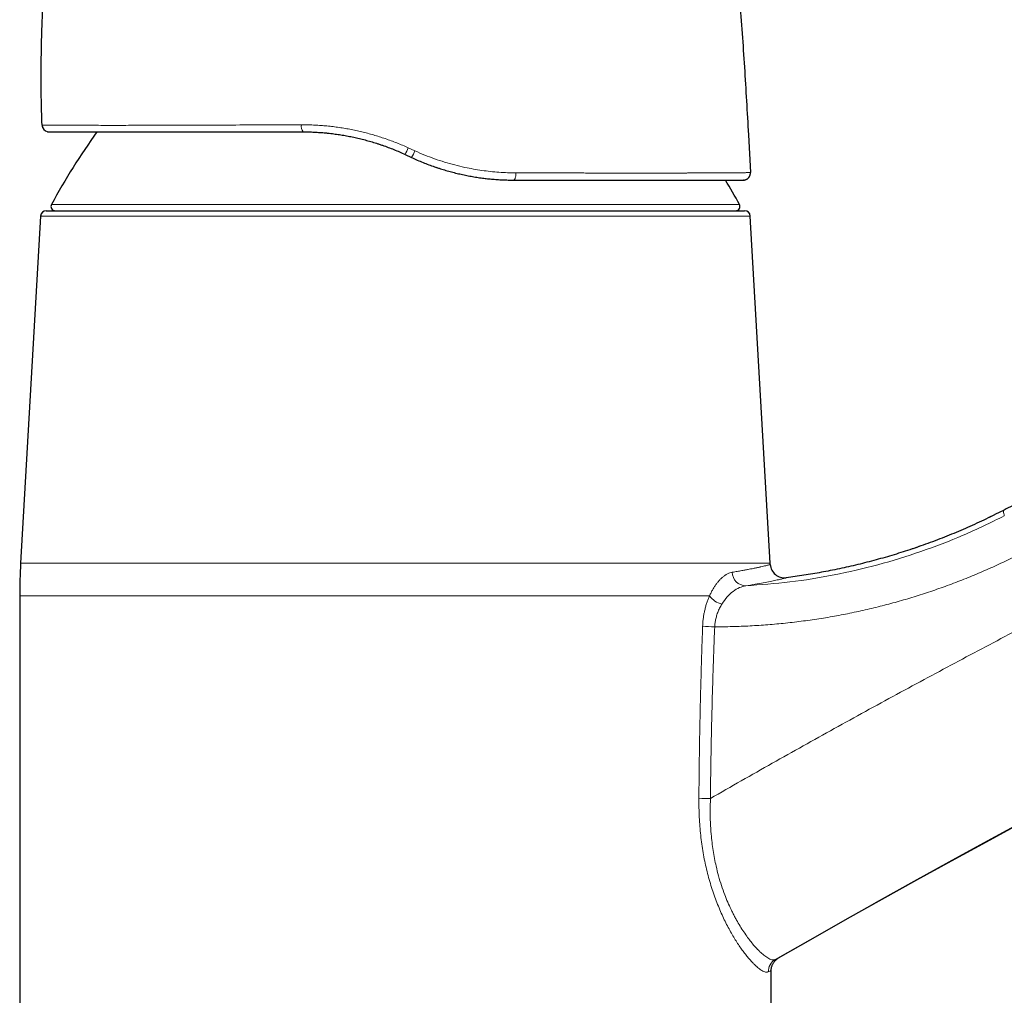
# Model space of a CAD drawing. Header units: millimetres. Extents: x 8 to 757, y 12 to 538.
# Tile 42 of 45: x 506 to 575, y 434 to 503. Entities that reach past the tile are written whole.
import ezdxf

# ---------------------------------------------------------------- set-up
doc = ezdxf.new("R2010")
doc.units = ezdxf.units.MM

msp = doc.modelspace()

# ---------------------------------------------------------------- linework, layer by layer
at = {"color": 7, "linetype": 'Continuous', "lineweight": 30}
for p, q in [((507.486, 495.603), (507.475, 495.603)), ((557.294, 494.92), (557.441, 492.248)), ((533.081, 493.528), (533.541, 493.313)), ((556.964, 491.721), (556.941, 491.72)), ((556.96, 491.721), (556.966, 491.721)), ((507.378, 489.185), (505.966, 464.713)), ((507.777, 489.562), (557.022, 489.562)), ((558.833, 464.713), (557.421, 489.185)), ((574.659, 468.125), (574.267, 467.933)), ((575.321, 468.46), (574.676, 468.133)), ((569.142, 465.821), (568.881, 465.731)), ((505.899, 462.409), (505.899, 425.461)), ((558.899, 417.762), (558.899, 435.99))]:
    msp.add_line(p, q, dxfattribs=at)
at = {"color": 252, "linetype": 'Continuous', "lineweight": 0}
for p, q in [((507.488, 495.603), (507.475, 495.603)), ((533.778, 493.78), (533.308, 493.994)), ((557.428, 492.104), (557.425, 492.094)), ((508.138, 490.005), (556.66, 490.005)), ((557.421, 489.185), (507.378, 489.185)), ((574.676, 468.133), (574.468, 468.031)), ((569.369, 465.898), (568.881, 465.731)), ((505.966, 464.713), (558.833, 464.713)), ((554.55, 462.409), (505.899, 462.409))]:
    msp.add_line(p, q, dxfattribs=at)
at = {"color": 252, "linetype": 'Continuous', "lineweight": 0, "flags": 128}
msp.add_lwpolyline([(540.726, 491.72), (540.74, 491.722), (540.754, 491.727), (540.768, 491.736), (540.782, 491.748), (540.796, 491.763), (540.809, 491.782), (540.821, 491.804), (540.833, 491.828), (540.844, 491.855), (540.854, 491.885), (540.863, 491.917), (540.871, 491.951), (540.879, 491.987), (540.885, 492.025), (540.89, 492.064), (540.894, 492.105), (540.896, 492.146), (540.898, 492.187), (540.898, 492.229)], dxfattribs=at)
at = {"color": 252, "linetype": 'Continuous', "lineweight": 0}
for centre, radius, start, end in [((867.033, -95.91), 615.236, 103.310879, 120.024968), ((526.371, 495.51), 0.614, 169.70103, 219.34749), ((526.557, 496.995), 7.388, 332.00789, 336.0291), ((530.201, 495.299), 3.885, 329.26612, 336.98287), ((557.135, 464.098), 0.981, 181.44897, 268.24631), ((555.822, 463.358), 1.587, 216.74571, 255.30618), ((555.286, 472.613), 12.396, 264.35331, 268.28308), ((555.021, 520.125), 71.999, 269.0303, 269.67728), ((559.684, 435.909), 0.992, 120.27927, 180.5129)]:
    msp.add_arc(centre, radius, start, end, dxfattribs=at)
at = {"color": 7, "linetype": 'Continuous', "lineweight": 30}
for centre, radius, start, end in [((867.033, -95.91), 615.206, 103.343721, 120.003332), ((507.975, 495.62), 0.5, 181.9771, 197.72346), ((507.975, 495.62), 0.5, 206.10975, 270), ((552.036, 466.067), 50, 144.47372, 151.39505), ((512.763, 466.067), 50, 28.60495, 30.86937), ((556.941, 492.22), 0.5, 346.56277, 3.13374), ((508.402, 489.862), 0.3, 151.39505, 270), ((556.397, 489.862), 0.3, 270, 28.60495), ((507.777, 489.162), 0.4, 90, 176.69813), ((557.022, 489.162), 0.4, 3.30187, 90), ((545.899, 462.409), 40, 176.69813, 180), ((518.899, 462.409), 40, 3.17111, 3.30187), ((559.837, 464.677), 1, 183.17112, 277.26295)]:
    msp.add_arc(centre, radius, start, end, dxfattribs=at)
for points, knots in [([(748.369, 528.208), (747.874, 528.114), (746.522, 527.858), (744.317, 527.427), (741.753, 526.917), (739.19, 526.396), (736.63, 525.865), (734.072, 525.323), (731.587, 524.785), (729.176, 524.254), (726.837, 523.73), (724.5, 523.196), (722.165, 522.654), (719.833, 522.103), (717.502, 521.543), (715.174, 520.975), (712.847, 520.398), (710.523, 519.811), (708.201, 519.217), (705.882, 518.613), (703.427, 517.964), (700.836, 517.268), (698.111, 516.523), (695.39, 515.766), (692.809, 515.036), (690.368, 514.334), (688.067, 513.663), (685.769, 512.984), (683.473, 512.295), (681.179, 511.599), (678.752, 510.851), (676.192, 510.051), (673.5, 509.196), (670.811, 508.33), (668.222, 507.483), (665.733, 506.657), (663.342, 505.853), (660.954, 505.039), (658.57, 504.216), (656.189, 503.384), (653.812, 502.542), (651.437, 501.691), (649.106, 500.845), (646.817, 500.004), (644.57, 499.168), (642.327, 498.325), (640.086, 497.473), (637.849, 496.612), (635.482, 495.692), (632.987, 494.709), (630.363, 493.663), (627.744, 492.605), (625.222, 491.573), (622.799, 490.569), (620.472, 489.595), (618.15, 488.612), (615.831, 487.619), (613.517, 486.617), (611.206, 485.606), (608.899, 484.586), (606.597, 483.556), (604.298, 482.518), (602.004, 481.47), (599.714, 480.413), (597.428, 479.348), (595.146, 478.273), (592.869, 477.189), (590.595, 476.096), (588.291, 474.976), (585.955, 473.83), (583.587, 472.656), (581.225, 471.472), (578.868, 470.278), (576.9, 469.273), (575.721, 468.662), (575.323, 468.457)], [0, 0, 0, 0, 0.0082258, 0.0224588, 0.0366919, 0.0509249, 0.065158, 0.079391, 0.0936241, 0.106671, 0.119718, 0.132765, 0.1458119, 0.1588589, 0.1719059, 0.1849528, 0.1979998, 0.2110468, 0.2240937, 0.2371407, 0.2501876, 0.2655644, 0.2809412, 0.296318, 0.3116948, 0.3247417, 0.3377887, 0.3508356, 0.3638826, 0.3769296, 0.3899765, 0.4053533, 0.4207301, 0.4361069, 0.4514836, 0.4652129, 0.4789422, 0.4926714, 0.5064007, 0.52013, 0.5338592, 0.5475885, 0.5613178, 0.5743647, 0.5874117, 0.6004587, 0.6135056, 0.6265526, 0.6395996, 0.6549763, 0.6703531, 0.6857299, 0.7011067, 0.7148359, 0.7285652, 0.7422945, 0.7560237, 0.769753, 0.7834823, 0.7972115, 0.8109408, 0.8246701, 0.8383993, 0.8521286, 0.8658579, 0.8795871, 0.8933164, 0.9070457, 0.9207749, 0.935158, 0.949541, 0.9639241, 0.9783071, 0.9926901, 1, 1, 1, 1]), ([(507.475, 495.603), (507.464, 495.936), (507.443, 496.601), (507.424, 497.599), (507.415, 498.597), (507.415, 499.596), (507.426, 500.594), (507.446, 501.592), (507.477, 502.623), (507.521, 503.687), (507.578, 504.784), (507.647, 505.88), (507.728, 506.975), (507.818, 508.036), (507.916, 509.063), (508.021, 510.056), (508.136, 511.048), (508.26, 512.038), (508.395, 513.027), (508.539, 514.015), (508.699, 515.034), (508.855, 515.977), (508.966, 516.591), (509.012, 516.844)], [0, 0, 0, 0, 0.046789, 0.093578, 0.140367, 0.187156, 0.233945, 0.280734, 0.327523, 0.378991, 0.430459, 0.481927, 0.533395, 0.584863, 0.631651, 0.67844, 0.725229, 0.772018, 0.818807, 0.865596, 0.912385, 0.963853, 1, 1, 1, 1]), ([(556.682, 504.436), (556.74, 503.643), (556.855, 502.058), (557.013, 499.68), (557.161, 497.3), (557.25, 495.714), (557.294, 494.92)], [0, 0, 0, 0, 0.25, 0.5, 0.75, 1, 1, 1, 1]), ([(507.48, 495.603), (507.48, 495.58), (507.482, 495.535), (507.498, 495.465), (507.518, 495.419), (507.528, 495.396)], [0, 0, 0, 0, 0.331083, 0.664572, 1, 1, 1, 1]), ([(507.84, 495.14), (507.841, 495.14), (507.842, 495.14), (507.845, 495.139), (507.851, 495.137), (507.858, 495.136), (507.865, 495.134), (507.874, 495.132), (507.883, 495.13), (507.892, 495.128), (507.902, 495.126), (507.913, 495.124), (507.924, 495.123), (507.934, 495.122), (507.943, 495.121), (507.948, 495.121), (507.95, 495.121)], [0, 0, 0, 0, 0.000987, 0.009916, 0.019418, 0.041439, 0.069055, 0.103241, 0.159881, 0.229728, 0.31311, 0.431285, 0.569402, 0.727571, 0.905863, 1, 1, 1, 1]), ([(507.975, 495.12), (507.976, 495.12), (507.977, 495.12), (507.993, 495.12), (508.017, 495.12), (508.051, 495.12), (508.095, 495.12), (508.148, 495.12), (508.21, 495.12), (508.282, 495.12), (508.363, 495.12), (508.455, 495.12), (508.557, 495.12), (508.668, 495.12), (508.789, 495.12), (508.919, 495.12), (509.059, 495.12), (509.209, 495.12), (509.369, 495.12), (509.538, 495.12), (509.716, 495.12), (509.904, 495.12), (510.1, 495.12), (510.303, 495.12), (510.514, 495.12), (510.735, 495.12), (510.967, 495.12), (511.21, 495.12), (511.464, 495.12), (511.727, 495.12), (511.998, 495.12), (512.278, 495.12), (512.567, 495.12), (512.865, 495.12), (513.171, 495.12), (513.485, 495.12), (513.808, 495.12), (514.139, 495.12), (514.476, 495.12), (514.819, 495.12), (515.169, 495.12), (515.525, 495.12), (515.889, 495.12), (516.261, 495.12), (516.643, 495.12), (517.031, 495.12), (517.426, 495.12), (517.829, 495.12), (518.237, 495.12), (518.652, 495.12), (519.072, 495.12), (519.496, 495.12), (519.925, 495.12), (520.359, 495.12), (520.796, 495.12), (521.235, 495.12), (521.676, 495.12), (522.123, 495.12), (522.577, 495.12), (523.038, 495.12), (523.506, 495.12), (523.978, 495.12), (524.452, 495.12), (524.93, 495.12), (525.412, 495.12), (525.735, 495.12), (525.897, 495.12)], [0, 0, 0, 0, 0.015812, 0.031593, 0.047348, 0.063083, 0.078804, 0.094237, 0.109669, 0.125104, 0.140557, 0.156287, 0.171982, 0.187649, 0.203294, 0.218924, 0.234546, 0.250164, 0.26587, 0.281531, 0.297154, 0.312747, 0.328314, 0.343587, 0.358848, 0.374105, 0.389575, 0.405324, 0.421037, 0.436723, 0.452387, 0.468038, 0.483682, 0.499326, 0.514966, 0.530605, 0.546251, 0.56191, 0.577591, 0.593018, 0.60848, 0.623983, 0.639327, 0.654977, 0.670632, 0.686296, 0.701979, 0.717685, 0.733423, 0.749198, 0.764881, 0.780554, 0.796222, 0.811893, 0.827573, 0.842987, 0.858423, 0.873885, 0.889398, 0.905208, 0.921004, 0.936792, 0.95258, 0.968372, 0.984177, 1, 1, 1, 1]), ([(525.897, 495.12), (526.026, 495.12), (526.286, 495.118), (526.679, 495.104), (527.074, 495.081), (527.422, 495.054), (527.638, 495.03), (527.722, 495.021)], [0, 0, 0, 0, 0.214721, 0.430164, 0.646392, 0.863468, 1, 1, 1, 1]), ([(527.721, 495.02), (527.797, 495.012), (528.008, 494.989), (528.353, 494.942), (528.754, 494.878), (529.155, 494.805), (529.557, 494.721), (529.96, 494.627), (530.363, 494.523), (530.764, 494.408), (531.062, 494.317), (531.226, 494.262), (531.257, 494.251)], [0, 0, 0, 0, 0.0642434, 0.1770968, 0.2898071, 0.4023996, 0.5148984, 0.62937, 0.7437917, 0.8581863, 0.9725766, 1, 1, 1, 1]), ([(531.258, 494.252), (531.336, 494.226), (531.549, 494.156), (531.893, 494.029), (532.291, 493.874), (532.688, 493.707), (532.95, 493.588), (533.081, 493.528)], [0, 0, 0, 0, 0.126252, 0.342513, 0.560193, 0.77934, 1, 1, 1, 1]), ([(533.541, 493.313), (533.675, 493.252), (533.941, 493.131), (534.344, 492.962), (534.749, 492.804), (535.06, 492.69), (535.236, 492.632), (535.277, 492.618)], [0, 0, 0, 0, 0.234824, 0.468273, 0.700409, 0.931294, 1, 1, 1, 1]), ([(535.278, 492.62), (535.344, 492.597), (535.539, 492.531), (535.864, 492.431), (536.253, 492.319), (536.644, 492.218), (537.039, 492.126), (537.437, 492.042), (537.838, 491.968), (538.239, 491.904), (538.558, 491.859), (538.743, 491.839), (538.794, 491.833)], [0, 0, 0, 0, 0.057496, 0.168791, 0.280056, 0.391315, 0.502588, 0.615921, 0.729313, 0.842791, 0.956387, 1, 1, 1, 1]), ([(538.793, 491.831), (538.921, 491.817), (539.179, 491.789), (539.567, 491.759), (539.956, 491.736), (540.342, 491.723), (540.598, 491.721), (540.726, 491.72)], [0, 0, 0, 0, 0.19675, 0.39808, 0.599022, 0.799641, 1, 1, 1, 1]), ([(540.726, 491.72), (540.872, 491.72), (541.166, 491.72), (541.601, 491.72), (542.034, 491.72), (542.463, 491.72), (542.886, 491.72), (543.303, 491.72), (543.714, 491.72), (544.12, 491.72), (544.546, 491.72), (544.99, 491.72), (545.453, 491.72), (545.91, 491.72), (546.361, 491.72), (546.805, 491.72), (547.235, 491.72), (547.651, 491.72), (548.053, 491.72), (548.449, 491.72), (548.836, 491.72), (549.217, 491.72), (549.591, 491.72), (549.958, 491.72), (550.322, 491.72), (550.684, 491.72), (551.043, 491.72), (551.392, 491.72), (551.732, 491.72), (552.063, 491.72), (552.379, 491.72), (552.683, 491.72), (552.972, 491.72), (553.252, 491.72), (553.523, 491.72), (553.784, 491.72), (554.036, 491.72), (554.279, 491.72), (554.516, 491.72), (554.746, 491.72), (554.969, 491.72), (555.18, 491.72), (555.38, 491.72), (555.568, 491.72), (555.737, 491.72), (555.888, 491.72), (556.022, 491.72), (556.148, 491.72), (556.264, 491.72), (556.37, 491.72), (556.467, 491.72), (556.555, 491.72), (556.634, 491.72), (556.706, 491.72), (556.768, 491.72), (556.822, 491.72), (556.865, 491.72), (556.899, 491.72), (556.924, 491.72), (556.939, 491.72), (556.941, 491.72), (556.941, 491.72)], [0, 0, 0, 0, 0.015725, 0.031444, 0.047161, 0.062883, 0.078615, 0.094082, 0.109571, 0.125087, 0.140443, 0.15871, 0.176975, 0.195247, 0.213534, 0.231847, 0.250193, 0.267622, 0.285036, 0.302444, 0.319853, 0.337271, 0.354704, 0.372161, 0.389639, 0.407927, 0.426199, 0.444464, 0.462729, 0.481004, 0.499298, 0.516806, 0.534294, 0.55177, 0.569241, 0.586716, 0.604202, 0.621706, 0.639277, 0.657655, 0.675998, 0.694315, 0.712616, 0.730908, 0.749202, 0.765012, 0.780777, 0.796505, 0.812201, 0.827871, 0.843242, 0.8586, 0.87395, 0.889545, 0.905418, 0.921249, 0.937044, 0.95281, 0.968553, 0.984281, 1, 1, 1, 1]), ([(556.964, 491.721), (556.967, 491.721), (556.971, 491.721), (556.977, 491.722), (556.984, 491.722), (556.991, 491.723), (556.998, 491.724), (557.005, 491.725), (557.013, 491.726), (557.02, 491.727), (557.028, 491.729), (557.035, 491.73), (557.039, 491.731), (557.044, 491.732), (557.052, 491.734), (557.063, 491.737), (557.083, 491.742), (557.111, 491.751), (557.145, 491.766), (557.181, 491.784), (557.218, 491.806), (557.255, 491.834), (557.29, 491.866), (557.32, 491.899), (557.342, 491.928), (557.358, 491.951), (557.37, 491.971), (557.38, 491.989), (557.389, 492.006), (557.397, 492.023), (557.404, 492.04), (557.411, 492.055), (557.416, 492.069), (557.421, 492.08), (557.424, 492.089), (557.425, 492.093), (557.425, 492.094)], [0, 0, 0, 0, 0.060165, 0.114425, 0.162785, 0.205255, 0.241854, 0.272611, 0.297584, 0.316883, 0.330766, 0.335888, 0.340036, 0.341865, 0.348346, 0.356213, 0.367272, 0.391395, 0.418536, 0.447121, 0.477109, 0.508431, 0.546092, 0.577688, 0.60307, 0.622233, 0.637378, 0.652804, 0.670005, 0.690059, 0.722376, 0.761929, 0.809229, 0.864566, 0.928119, 1, 1, 1, 1]), ([(557.425, 492.093), (557.425, 492.094), (557.426, 492.097), (557.426, 492.098), (557.427, 492.1)], [0, 0, 0, 0, 0.240985, 1, 1, 1, 1]), ([(574.659, 468.125), (574.456, 468.025), (574.04, 467.82), (573.405, 467.523), (572.757, 467.231), (572.104, 466.95), (571.447, 466.678), (570.786, 466.417), (570.121, 466.166), (569.486, 465.937), (569.071, 465.796), (568.881, 465.731)], [0, 0, 0, 0, 0.108697, 0.222265, 0.33582, 0.449366, 0.562906, 0.676446, 0.789989, 0.903542, 1, 1, 1, 1]), ([(568.881, 465.731), (568.865, 465.725), (568.64, 465.648), (568.203, 465.507), (567.57, 465.309), (566.934, 465.121), (566.295, 464.942), (565.653, 464.772), (565.009, 464.611), (564.362, 464.46), (563.713, 464.318), (563.074, 464.187), (562.445, 464.068), (561.827, 463.959), (561.207, 463.859), (560.586, 463.767), (560.171, 463.712), (559.963, 463.685)], [0, 0, 0, 0, 0.005515, 0.077879, 0.150257, 0.22265, 0.295063, 0.367497, 0.439955, 0.51244, 0.584954, 0.6575, 0.725931, 0.794395, 0.862893, 0.931427, 1, 1, 1, 1]), ([(558.9, 435.991), (558.901, 436.019), (558.902, 436.076), (558.913, 436.161), (558.932, 436.246), (558.958, 436.331), (558.992, 436.413), (559.033, 436.492), (559.081, 436.567), (559.135, 436.638), (559.195, 436.702), (559.26, 436.761), (559.328, 436.813), (559.376, 436.843), (559.4, 436.857)], [0, 0, 0, 0, 0.08042, 0.162381, 0.245617, 0.329836, 0.414726, 0.499956, 0.585188, 0.670086, 0.754319, 0.837573, 0.919555, 1, 1, 1, 1])]:
    msp.add_open_spline(points, degree=3, knots=knots, dxfattribs=at)
at = {"color": 252, "linetype": 'Continuous', "lineweight": 0}
for points, knots in [([(722.593, 514.597), (721.733, 514.392), (720.012, 513.983), (717.435, 513.355), (714.86, 512.717), (712.287, 512.068), (709.718, 511.409), (707.2, 510.751), (704.733, 510.095), (702.318, 509.443), (699.906, 508.782), (697.496, 508.111), (695.089, 507.43), (692.685, 506.74), (690.284, 506.04), (687.885, 505.33), (685.489, 504.611), (683.111, 503.887), (680.749, 503.158), (678.405, 502.423), (676.063, 501.68), (673.71, 500.923), (671.346, 500.152), (668.971, 499.367), (666.599, 498.573), (664.231, 497.769), (661.879, 496.961), (659.545, 496.148), (657.228, 495.331), (654.915, 494.505), (652.588, 493.664), (650.25, 492.808), (647.899, 491.937), (645.552, 491.057), (643.208, 490.167), (640.868, 489.268), (638.532, 488.36), (636.154, 487.424), (633.734, 486.461), (631.273, 485.469), (628.817, 484.467), (626.365, 483.454), (623.917, 482.431), (621.52, 481.418), (619.174, 480.414), (616.878, 479.421), (614.586, 478.419), (612.298, 477.408), (610.014, 476.388), (607.734, 475.359), (605.459, 474.32), (603.187, 473.273), (600.92, 472.216), (598.67, 471.157), (596.438, 470.095), (594.224, 469.031), (592.014, 467.959), (589.794, 466.871), (587.566, 465.768), (585.329, 464.649), (583.096, 463.521), (580.868, 462.385), (578.657, 461.246), (576.464, 460.106), (574.289, 458.964), (572.119, 457.813), (569.938, 456.646), (567.747, 455.462), (565.546, 454.262), (563.35, 453.053), (561.159, 451.835), (558.973, 450.608), (556.791, 449.374), (555.341, 448.543), (554.616, 448.128)], [0, 0, 0, 0, 0.014635, 0.029269, 0.043904, 0.058539, 0.073173, 0.087808, 0.101606, 0.115405, 0.129203, 0.143002, 0.1568, 0.170598, 0.184397, 0.198195, 0.211994, 0.225792, 0.239344, 0.252896, 0.266448, 0.28, 0.293798, 0.307597, 0.321395, 0.335194, 0.348992, 0.362544, 0.376096, 0.389648, 0.4032, 0.417029, 0.430857, 0.444686, 0.458514, 0.472343, 0.486171, 0.5, 0.514635, 0.529269, 0.543904, 0.558539, 0.573173, 0.587808, 0.601606, 0.615405, 0.629203, 0.643002, 0.6568, 0.670598, 0.684397, 0.698195, 0.711994, 0.725792, 0.739344, 0.752896, 0.766448, 0.78, 0.793798, 0.807597, 0.821395, 0.835194, 0.848992, 0.862544, 0.876096, 0.889648, 0.9032, 0.917029, 0.930857, 0.944686, 0.958514, 0.972343, 0.986171, 1, 1, 1, 1]), ([(525.767, 495.619), (525.394, 495.618), (524.648, 495.616), (523.55, 495.612), (522.469, 495.608), (521.411, 495.604), (520.375, 495.6), (519.365, 495.597), (518.383, 495.593), (517.43, 495.59), (516.51, 495.587), (515.624, 495.585), (514.773, 495.582), (513.962, 495.581), (513.19, 495.58), (512.463, 495.58), (511.781, 495.58), (511.148, 495.581), (510.563, 495.582), (510.028, 495.584), (509.542, 495.586), (509.105, 495.589), (508.719, 495.591), (508.384, 495.594), (508.102, 495.596), (507.872, 495.599), (507.693, 495.601), (507.568, 495.602), (507.498, 495.603), (507.489, 495.603), (507.486, 495.603)], [0, 0, 0, 0, 0.036401, 0.072778, 0.109135, 0.145473, 0.181795, 0.218102, 0.254397, 0.290683, 0.326965, 0.363249, 0.399543, 0.435859, 0.472211, 0.508618, 0.544971, 0.58119, 0.617334, 0.653462, 0.689633, 0.725903, 0.762326, 0.798726, 0.834942, 0.871051, 0.907128, 0.943248, 0.979483, 1, 1, 1, 1]), ([(533.308, 493.994), (533.175, 494.053), (532.908, 494.173), (532.502, 494.339), (532.093, 494.497), (531.681, 494.643), (531.268, 494.779), (530.854, 494.904), (530.441, 495.019), (530.026, 495.123), (529.605, 495.219), (529.181, 495.304), (528.753, 495.38), (528.323, 495.446), (527.893, 495.501), (527.464, 495.546), (527.038, 495.58), (526.614, 495.604), (526.19, 495.618), (525.908, 495.619), (525.767, 495.619)], [0, 0, 0, 0, 0.055888, 0.111728, 0.16753, 0.223305, 0.279064, 0.333824, 0.388589, 0.443372, 0.498184, 0.554034, 0.609939, 0.665913, 0.721971, 0.778126, 0.833389, 0.888778, 0.944309, 1, 1, 1, 1]), ([(540.898, 492.229), (540.7, 492.231), (540.303, 492.236), (539.703, 492.27), (539.101, 492.324), (538.499, 492.399), (537.897, 492.495), (537.257, 492.621), (536.579, 492.782), (535.867, 492.983), (535.161, 493.216), (534.462, 493.478), (534.006, 493.679), (533.778, 493.78)], [0, 0, 0, 0, 0.084363, 0.168375, 0.252088, 0.335554, 0.418821, 0.501935, 0.601534, 0.701058, 0.800589, 0.900208, 1, 1, 1, 1]), ([(557.441, 492.248), (557.44, 492.248), (557.438, 492.248), (557.422, 492.247), (557.397, 492.247), (557.361, 492.247), (557.316, 492.246), (557.262, 492.245), (557.199, 492.245), (557.127, 492.244), (557.041, 492.243), (556.938, 492.242), (556.818, 492.241), (556.685, 492.239), (556.541, 492.238), (556.384, 492.237), (556.225, 492.236), (556.063, 492.235), (555.901, 492.234), (555.731, 492.233), (555.552, 492.232), (555.366, 492.231), (555.172, 492.23), (554.972, 492.229), (554.764, 492.228), (554.54, 492.227), (554.298, 492.225), (554.121, 492.224), (554.026, 492.224), (554.015, 492.224), (554.005, 492.224), (553.994, 492.224), (553.984, 492.224), (553.976, 492.224), (553.969, 492.224), (553.961, 492.223), (553.949, 492.223), (553.93, 492.223), (553.904, 492.223), (553.869, 492.223), (553.829, 492.223), (553.784, 492.223), (553.734, 492.223), (553.677, 492.222), (553.615, 492.222), (553.547, 492.222), (553.474, 492.222), (553.395, 492.221), (553.308, 492.221), (553.213, 492.221), (553.111, 492.221), (553.001, 492.22), (552.884, 492.22), (552.759, 492.22), (552.627, 492.219), (552.486, 492.219), (552.343, 492.219), (552.199, 492.218), (552.054, 492.218), (551.902, 492.218), (551.744, 492.218), (551.63, 492.218), (551.564, 492.218), (551.547, 492.218), (551.531, 492.218), (551.514, 492.217), (551.497, 492.217), (551.48, 492.217), (551.465, 492.217), (551.412, 492.217), (551.262, 492.217), (551.011, 492.217), (550.696, 492.217), (550.374, 492.217), (550.025, 492.217), (549.648, 492.217), (549.241, 492.217), (548.827, 492.217), (548.404, 492.217), (547.973, 492.217), (547.542, 492.218), (547.11, 492.218), (546.678, 492.219), (546.24, 492.219), (545.796, 492.22), (545.345, 492.221), (544.889, 492.221), (544.427, 492.222), (543.951, 492.223), (543.463, 492.224), (542.961, 492.225), (542.453, 492.226), (541.94, 492.227), (541.422, 492.228), (541.073, 492.228), (540.898, 492.229)], [0, 0, 0, 0, 0.015777, 0.03156, 0.047347, 0.063137, 0.078927, 0.094433, 0.109935, 0.125431, 0.140918, 0.15934, 0.177739, 0.196113, 0.214455, 0.23276, 0.251022, 0.266627, 0.282245, 0.297893, 0.313559, 0.329232, 0.344631, 0.360036, 0.375444, 0.390855, 0.408116, 0.425377, 0.426058, 0.426738, 0.427419, 0.428099, 0.428779, 0.429456, 0.429563, 0.430246, 0.430997, 0.43188, 0.433786, 0.436113, 0.438594, 0.441423, 0.444601, 0.448127, 0.452002, 0.456146, 0.460625, 0.46544, 0.470591, 0.476251, 0.482268, 0.48864, 0.495368, 0.502451, 0.50989, 0.517684, 0.525835, 0.533301, 0.541044, 0.549061, 0.557355, 0.565798, 0.566641, 0.567488, 0.568337, 0.569188, 0.570042, 0.570899, 0.571758, 0.572372, 0.579036, 0.594404, 0.60977, 0.625135, 0.640499, 0.658789, 0.677079, 0.695368, 0.713656, 0.731945, 0.750235, 0.767694, 0.785155, 0.802616, 0.82008, 0.837547, 0.855016, 0.87249, 0.889968, 0.908284, 0.926607, 0.944939, 0.963281, 0.981634, 1, 1, 1, 1]), ([(557.105, 463.117), (558.147, 463.193), (560.237, 463.345), (563.35, 463.854), (566.437, 464.567), (569.477, 465.505), (572.463, 466.643), (574.381, 467.576), (575.341, 468.043)], [0, 0, 0, 0, 0.164776, 0.330398, 0.496812, 0.663938, 0.831695, 1, 1, 1, 1]), ([(575.323, 468.458), (575.312, 468.448), (575.292, 468.427), (575.287, 468.341), (575.301, 468.219), (575.328, 468.101), (575.341, 468.042)], [0, 0, 0, 0, 0.250003, 0.500003, 0.750003, 1, 1, 1, 1]), ([(576.659, 465.468), (576.282, 465.279), (575.529, 464.901), (574.383, 464.372), (573.227, 463.873), (572.06, 463.405), (570.888, 462.971), (569.711, 462.57), (568.531, 462.202), (567.338, 461.864), (566.131, 461.554), (564.908, 461.275), (563.672, 461.027), (562.427, 460.813), (561.173, 460.631), (559.917, 460.483), (558.663, 460.368), (557.414, 460.286), (556.165, 460.234), (555.332, 460.227), (554.915, 460.223)], [0, 0, 0, 0, 0.0560355, 0.1119048, 0.1676557, 0.223336, 0.2789935, 0.3336815, 0.388439, 0.4433111, 0.4983421, 0.5540903, 0.6099084, 0.6658451, 0.7219487, 0.7782666, 0.8338332, 0.8892609, 0.9446174, 1, 1, 1, 1]), ([(556.154, 464.073), (556.274, 464.093), (556.506, 464.13), (556.819, 464.185), (557.097, 464.235), (557.342, 464.281), (557.539, 464.32), (557.697, 464.353), (557.823, 464.379), (557.948, 464.406), (558.033, 464.425), (558.085, 464.437), (558.101, 464.44), (558.116, 464.444), (558.131, 464.447), (558.146, 464.45), (558.225, 464.468), (558.357, 464.499), (558.515, 464.536), (558.638, 464.567), (558.731, 464.591), (558.794, 464.608), (558.831, 464.619), (558.836, 464.621), (558.838, 464.621)], [0, 0, 0, 0, 0.068912, 0.134569, 0.19697, 0.256117, 0.312011, 0.350933, 0.388107, 0.423533, 0.467618, 0.473166, 0.478661, 0.484105, 0.489496, 0.494835, 0.500121, 0.577605, 0.653058, 0.726482, 0.797884, 0.867267, 0.934638, 1, 1, 1, 1]), ([(554.55, 462.409), (554.588, 462.488), (554.662, 462.646), (554.782, 462.864), (554.907, 463.067), (555.038, 463.254), (555.173, 463.424), (555.321, 463.587), (555.481, 463.736), (555.65, 463.866), (555.819, 463.966), (555.987, 464.038), (556.099, 464.061), (556.154, 464.073)], [0, 0, 0, 0, 0.0828261, 0.1653205, 0.2478867, 0.3309267, 0.4148357, 0.4999967, 0.6009064, 0.7007329, 0.8001011, 0.899646, 1, 1, 1, 1]), ([(559.963, 463.685), (559.954, 463.682), (559.937, 463.677), (559.794, 463.64), (559.569, 463.585), (559.253, 463.513), (558.849, 463.427), (558.357, 463.331), (557.784, 463.227), (557.332, 463.154), (557.105, 463.117)], [0, 0, 0, 0, 0.1248393, 0.2495935, 0.3743419, 0.4991491, 0.6240696, 0.7491526, 0.8744456, 1, 1, 1, 1]), ([(557.105, 463.117), (556.958, 463.084), (556.663, 463.018), (556.218, 462.743), (555.791, 462.361), (555.543, 462.001), (555.419, 461.823)], [0, 0, 0, 0, 0.252017, 0.503862, 0.753552, 1, 1, 1, 1]), ([(554.067, 460.278), (554.072, 460.374), (554.081, 460.566), (554.113, 460.851), (554.157, 461.133), (554.214, 461.408), (554.282, 461.673), (554.361, 461.928), (554.45, 462.175), (554.517, 462.33), (554.55, 462.409)], [0, 0, 0, 0, 0.123854, 0.247815, 0.372727, 0.499411, 0.622666, 0.746726, 0.872281, 1, 1, 1, 1]), ([(555.419, 461.823), (555.392, 461.777), (555.337, 461.686), (555.261, 461.541), (555.192, 461.391), (555.129, 461.235), (555.076, 461.084), (555.032, 460.939), (554.996, 460.8), (554.966, 460.659), (554.943, 460.515), (554.925, 460.37), (554.918, 460.272), (554.915, 460.223)], [0, 0, 0, 0, 0.102944, 0.205127, 0.306528, 0.407156, 0.507051, 0.589799, 0.672162, 0.754232, 0.836128, 0.917993, 1, 1, 1, 1]), ([(553.803, 448.137), (553.807, 448.638), (553.814, 449.642), (553.833, 451.149), (553.857, 452.66), (553.888, 454.176), (553.924, 455.696), (553.966, 457.22), (554.013, 458.748), (554.049, 459.767), (554.067, 460.278)], [0, 0, 0, 0, 0.1237254, 0.2478042, 0.372242, 0.4970439, 0.6222154, 0.7477618, 0.8736883, 1, 1, 1, 1]), ([(554.915, 460.223), (554.903, 459.919), (554.879, 459.314), (554.846, 458.411), (554.816, 457.518), (554.787, 456.635), (554.761, 455.762), (554.737, 454.899), (554.715, 454.046), (554.695, 453.189), (554.677, 452.33), (554.66, 451.468), (554.646, 450.618), (554.634, 449.778), (554.624, 448.949), (554.618, 448.4), (554.616, 448.128)], [0, 0, 0, 0, 0.075562, 0.150283, 0.224163, 0.297202, 0.369404, 0.440768, 0.511296, 0.580988, 0.653105, 0.724308, 0.794597, 0.863975, 0.932442, 1, 1, 1, 1]), ([(558.692, 435.9), (558.663, 435.891), (558.606, 435.873), (558.502, 435.883), (558.384, 435.92), (558.26, 435.983), (558.135, 436.064), (558.011, 436.158), (557.879, 436.27), (557.738, 436.401), (557.576, 436.565), (557.392, 436.766), (557.185, 437.01), (556.973, 437.281), (556.756, 437.578), (556.536, 437.902), (556.314, 438.252), (556.092, 438.629), (555.869, 439.033), (555.648, 439.463), (555.432, 439.921), (555.222, 440.404), (555.02, 440.912), (554.828, 441.441), (554.649, 441.989), (554.486, 442.552), (554.34, 443.126), (554.211, 443.709), (554.1, 444.302), (554.005, 444.909), (553.928, 445.529), (553.869, 446.162), (553.828, 446.808), (553.804, 447.468), (553.803, 447.913), (553.803, 448.137)], [0, 0, 0, 0, 0.03166, 0.063073, 0.094306, 0.125424, 0.150282, 0.175145, 0.200047, 0.225022, 0.250106, 0.282233, 0.313944, 0.345313, 0.376418, 0.40734, 0.438158, 0.468956, 0.499815, 0.530948, 0.562048, 0.593211, 0.624537, 0.656104, 0.687369, 0.718434, 0.749404, 0.779768, 0.810233, 0.84089, 0.871824, 0.903121, 0.934865, 0.967133, 1, 1, 1, 1]), ([(554.616, 448.128), (554.607, 447.84), (554.59, 447.273), (554.61, 446.433), (554.657, 445.684), (554.725, 445.024), (554.803, 444.448), (554.899, 443.89), (555.024, 443.292), (555.185, 442.656), (555.39, 441.984), (555.609, 441.367), (555.837, 440.805), (556.009, 440.423), (556.13, 440.172), (556.194, 440.044), (556.258, 439.917), (556.324, 439.792), (556.39, 439.668), (556.515, 439.442), (556.707, 439.116), (556.97, 438.707), (557.231, 438.336), (557.486, 438.004), (557.719, 437.724), (557.878, 437.55), (557.967, 437.458), (557.995, 437.43), (558.023, 437.402), (558.051, 437.374), (558.078, 437.347), (558.141, 437.286), (558.241, 437.194), (558.379, 437.079), (558.521, 436.971), (558.666, 436.877), (558.809, 436.801), (558.946, 436.753), (559.076, 436.734), (559.147, 436.755), (559.183, 436.766)], [0, 0, 0, 0, 0.044544, 0.088006, 0.130473, 0.161728, 0.192516, 0.222878, 0.252859, 0.29214, 0.332186, 0.373092, 0.408186, 0.443998, 0.453503, 0.463062, 0.472675, 0.482342, 0.492065, 0.501845, 0.537074, 0.574768, 0.61495, 0.650642, 0.688113, 0.722566, 0.727182, 0.731821, 0.736483, 0.74117, 0.745881, 0.750615, 0.773218, 0.798269, 0.825768, 0.855716, 0.888113, 0.922959, 0.960255, 1, 1, 1, 1]), ([(559.183, 436.766), (559.206, 436.775), (559.25, 436.794), (559.302, 436.816), (559.344, 436.833), (559.374, 436.846), (559.393, 436.854), (559.401, 436.858), (559.399, 436.857), (559.399, 436.857)], [0, 0, 0, 0, 0.161096, 0.321809, 0.482213, 0.642385, 0.802401, 0.962337, 1, 1, 1, 1]), ([(558.895, 435.99), (558.896, 435.99), (558.899, 435.991), (558.866, 435.976), (558.801, 435.948), (558.728, 435.916), (558.692, 435.9)], [0, 0, 0, 0, 0.1421423, 0.4271068, 0.7130363, 1, 1, 1, 1])]:
    msp.add_open_spline(points, degree=3, knots=knots, dxfattribs=at)

doc.saveas('drawing.dxf')
